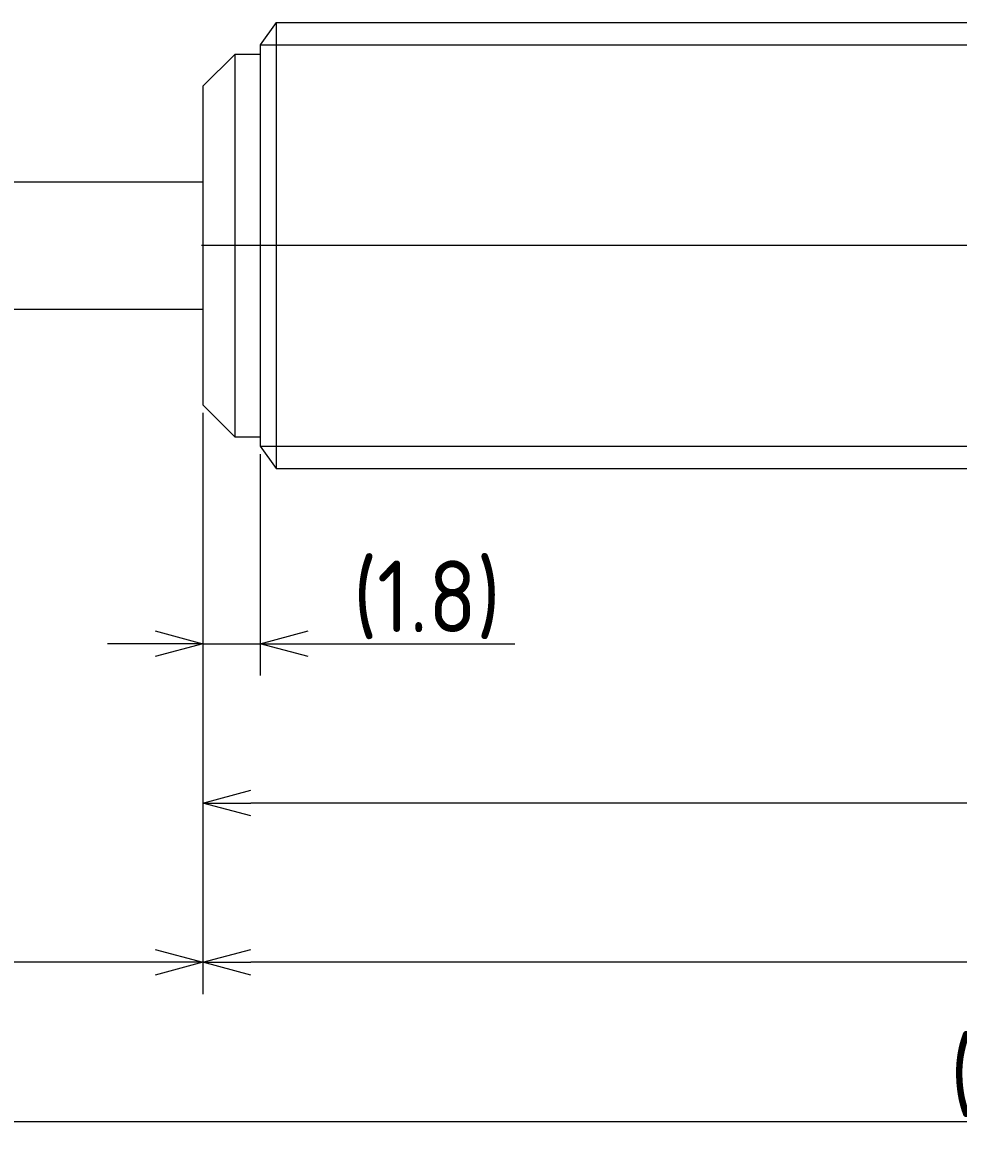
# Model space of a CAD drawing. Extents: x 120 to 300, y 136 to 180.
# Tile 3 of 4: x 212 to 241, y 136 to 172. Entities that reach past the tile are written whole.
import ezdxf

# ---------------------------------------------------------------- set-up
doc = ezdxf.new("R2010")
doc.units = 0
doc.linetypes.add('CENTER', pattern=[50.8, 31.75, -6.35, 6.35, -6.35])
doc.layers.get('0').update_dxf_attribs({"linetype": 'CONTINUOUS'})
doc.layers.get('DEFPOINTS').update_dxf_attribs({"linetype": 'CONTINUOUS'})
for name, color, linetype in [('図形', 7, 'CONTINUOUS'), ('図枠', 7, 'CONTINUOUS'), ('寸法_文字', 3, 'CONTINUOUS')]:
    doc.layers.add(name, color=color, linetype=linetype)
doc.layers.get('0').off()
doc.styles.add('DIMENSION', font='isocp.shx', dxfattribs={"bigfont": 'bigfont.shx'})
doc.dimstyles.get("Standard").update_dxf_attribs({"dimtxt": 0.18, "dimasz": 0.18, "dimexe": 0.18, "dimexo": 0.0625, "dimgap": 0.09, "dimtad": 0, "dimtih": 1, "dimtoh": 1, "dimzin": 0, "dimcen": 0.09, "dimazin": 3, "dimtfac": 1, "dimtofl": 0, "dimtmove": 0, "dimatfit": 3})

# ---------------------------------------------------------------- blocks, each defined once
blk = doc.blocks.new('_OPEN30')
at = {"color": 0, "linetype": 'BYBLOCK'}
for p, q in [((-1, 0.268), (0, 0)), ((0, 0), (-1, -0.268)), ((0, 0), (-1, 0))]:
    blk.add_line(p, q, dxfattribs=at)
blk = doc.blocks.new('*U46')
at = {"layer": '寸法_文字', "color": 3, "style": 'DIMENSION'}
blk.add_text('(1.8)', height=2.25, dxfattribs=at).set_placement((222.212, 152.863))
blk = doc.blocks.new('*D12')
at = {"layer": 'DEFPOINTS', "color": 0}
for p in [(217.5, 160), (219.3, 158.7), (219.3, 152.5)]:
    blk.add_point(p, dxfattribs=at)
at = {"layer": '寸法_文字', "color": 3}
for p, q in [((217.5, 159.75), (217.5, 151.5)), ((219.3, 158.45), (219.3, 151.5)), ((216, 152.5), (214.5, 152.5)), ((217.5, 152.5), (219.3, 152.5)), ((220.8, 152.5), (227.298, 152.5))]:
    blk.add_line(p, q, dxfattribs=at)
at = {"layer": '図枠'}
blk.add_blockref('*U46', (0, 0), dxfattribs=at)
at = {"layer": '寸法_文字', "color": 3, "xscale": 1.5, "yscale": 1.5, "zscale": 1.5}
blk.add_blockref('_OPEN30', (217.5, 152.5), dxfattribs=at)
at = {"layer": '寸法_文字', "color": 3, "xscale": 1.5, "yscale": 1.5, "zscale": 1.5, "rotation": 180}
blk.add_blockref('_OPEN30', (219.3, 152.5), dxfattribs=at)
blk = doc.blocks.new('*U43')
at = {"layer": '寸法_文字', "color": 3, "style": 'DIMENSION'}
blk.add_text('(74.5)', height=2.25, dxfattribs=at).set_placement((251.0375, 147.8625))
blk = doc.blocks.new('*D14')
at = {"layer": 'DEFPOINTS', "color": 0}
for p in [(217.5, 160), (292, 159), (217.5, 147.5)]:
    blk.add_point(p, dxfattribs=at)
at = {"layer": '寸法_文字', "color": 3}
for p, q in [((217.5, 159.75), (217.5, 146.5)), ((292, 158.75), (292, 146.5)), ((290.5, 147.5), (219, 147.5))]:
    blk.add_line(p, q, dxfattribs=at)
at = {"layer": '図枠'}
blk.add_blockref('*U43', (0, 0), dxfattribs=at)
at = {"layer": '寸法_文字', "color": 3, "xscale": 1.5, "yscale": 1.5, "zscale": 1.5, "rotation": 180}
blk.add_blockref('_OPEN30', (217.5, 147.5), dxfattribs=at)
at = {"layer": '寸法_文字', "color": 3, "xscale": 1.5, "yscale": 1.5, "zscale": 1.5}
blk.add_blockref('_OPEN30', (292, 147.5), dxfattribs=at)
blk = doc.blocks.new('*U44')
at = {"layer": '寸法_文字', "color": 3, "style": 'DIMENSION'}
blk.add_text('80', height=2.25, dxfattribs=at).set_placement((255.924, 142.75))
blk = doc.blocks.new('*D15')
at = {"layer": 'DEFPOINTS', "color": 0}
for p in [(217.5, 160), (297.5, 159), (217.5, 142.5)]:
    blk.add_point(p, dxfattribs=at)
at = {"layer": '寸法_文字', "color": 3}
for p, q in [((217.5, 159.75), (217.5, 141.5)), ((297.5, 158.75), (297.5, 141.5)), ((296, 142.5), (219, 142.5))]:
    blk.add_line(p, q, dxfattribs=at)
at = {"layer": '図枠'}
blk.add_blockref('*U44', (0, 0), dxfattribs=at)
at = {"layer": '寸法_文字', "color": 3, "xscale": 1.5, "yscale": 1.5, "zscale": 1.5, "rotation": 180}
blk.add_blockref('_OPEN30', (217.5, 142.5), dxfattribs=at)
at = {"layer": '寸法_文字', "color": 3, "xscale": 1.5, "yscale": 1.5, "zscale": 1.5}
blk.add_blockref('_OPEN30', (297.5, 142.5), dxfattribs=at)
blk = doc.blocks.new('*U41')
at = {"layer": '寸法_文字', "color": 3, "style": 'DIMENSION'}
blk.add_text('17', height=2.25, dxfattribs=at).set_placement((207.65, 142.75))
blk = doc.blocks.new('*D16')
at = {"layer": 'DEFPOINTS', "color": 0}
for p in [(200.5, 160), (217.5, 160), (200.5, 142.5)]:
    blk.add_point(p, dxfattribs=at)
at = {"layer": '寸法_文字', "color": 3}
for p, q in [((200.5, 159.75), (200.5, 141.5)), ((217.5, 159.75), (217.5, 141.5)), ((216, 142.5), (202, 142.5))]:
    blk.add_line(p, q, dxfattribs=at)
at = {"layer": '図枠'}
blk.add_blockref('*U41', (0, 0), dxfattribs=at)
at = {"layer": '寸法_文字', "color": 3, "xscale": 1.5, "yscale": 1.5, "zscale": 1.5, "rotation": 180}
blk.add_blockref('_OPEN30', (200.5, 142.5), dxfattribs=at)
at = {"layer": '寸法_文字', "color": 3, "xscale": 1.5, "yscale": 1.5, "zscale": 1.5}
blk.add_blockref('_OPEN30', (217.5, 142.5), dxfattribs=at)
blk = doc.blocks.new('*U40')
at = {"layer": '寸法_文字', "color": 3, "style": 'DIMENSION'}
blk.add_text('(107)', height=2.25, dxfattribs=at).set_placement((240.9625, 137.8625))
blk = doc.blocks.new('*D18')
at = {"layer": 'DEFPOINTS', "color": 0}
for p in [(190.5, 161), (297.5, 159), (297.5, 137.5)]:
    blk.add_point(p, dxfattribs=at)
at = {"layer": '寸法_文字', "color": 3}
for p, q in [((190.5, 160.75), (190.5, 136.5)), ((297.5, 158.75), (297.5, 136.5)), ((192, 137.5), (296, 137.5))]:
    blk.add_line(p, q, dxfattribs=at)
at = {"layer": '図枠'}
blk.add_blockref('*U40', (0, 0), dxfattribs=at)
at = {"layer": '寸法_文字', "color": 3, "xscale": 1.5, "yscale": 1.5, "zscale": 1.5, "rotation": 180}
blk.add_blockref('_OPEN30', (190.5, 137.5), dxfattribs=at)
at = {"layer": '寸法_文字', "color": 3, "xscale": 1.5, "yscale": 1.5, "zscale": 1.5}
blk.add_blockref('_OPEN30', (297.5, 137.5), dxfattribs=at)

msp = doc.modelspace()

# ---------------------------------------------------------------- linework, layer by layer
at = {"layer": '図形'}
for p, q in [((219.8, 172), (219.3, 171.3)), ((219.8, 172), (291, 172)), ((219.8, 172), (219.8, 158)), ((219.3, 171.3), (219.3, 171)), ((218.5, 171), (217.5, 170)), ((218.5, 171), (218.5, 159)), ((219.3, 171), (218.5, 171)), ((219.3, 171), (219.3, 159)), ((217.5, 170), (217.5, 160)), ((200.5, 167), (217.5, 167)), ((200.5, 163), (217.5, 163)), ((217.5, 160), (218.5, 159)), ((218.5, 159), (219.3, 159)), ((219.3, 159), (219.3, 158.7)), ((219.3, 158.7), (219.8, 158)), ((219.8, 158), (291, 158))]:
    msp.add_line(p, q, dxfattribs=at)
at = {"layer": '図形', "color": 3}
for p, q in [((219.3, 171.3), (291.7, 171.3)), ((219.3, 158.7), (291.7, 158.7))]:
    msp.add_line(p, q, dxfattribs=at)
at = {"layer": '図形', "color": 3, "linetype": 'CENTER'}
msp.add_line((300, 165), (187.5, 165), dxfattribs=at)

# ---------------------------------------------------------------- dimensions: what is measured, and where the dimension line sits
at = {"layer": '寸法_文字'}
for base, p1, p2, picture, middle in [((297.5, 137.5), (190.5, 161), (297.5, 159), '*D18', (244, 137.5)), ((219.3, 152.5), (217.5, 160), (219.3, 158.7), '*D12', (224.799, 152.5)), ((217.5, 147.5), (292, 159), (217.5, 160), '*D14', (254.75, 147.5))]:
    dim = msp.add_linear_dim(base=base, p1=p1, p2=p2, text='(<>)', dimstyle='Standard', override={"dimscale": 0.5}, dxfattribs=at)
    dim.commit()
    dim.dimension.update_dxf_attribs({"geometry": picture, "text_midpoint": middle, "dimtype": 128})
for base, p1, p2, picture, middle in [((200.5, 142.5), (217.5, 160), (200.5, 160), '*D16', (209, 142.5)), ((217.5, 142.5), (297.5, 159), (217.5, 160), '*D15', (257.5, 142.5))]:
    dim = msp.add_linear_dim(base=base, p1=p1, p2=p2, dimstyle='Standard', override={"dimscale": 0.5}, dxfattribs=at)
    dim.commit()
    dim.dimension.update_dxf_attribs({"geometry": picture, "text_midpoint": middle, "dimtype": 128})

doc.saveas('drawing.dxf')
